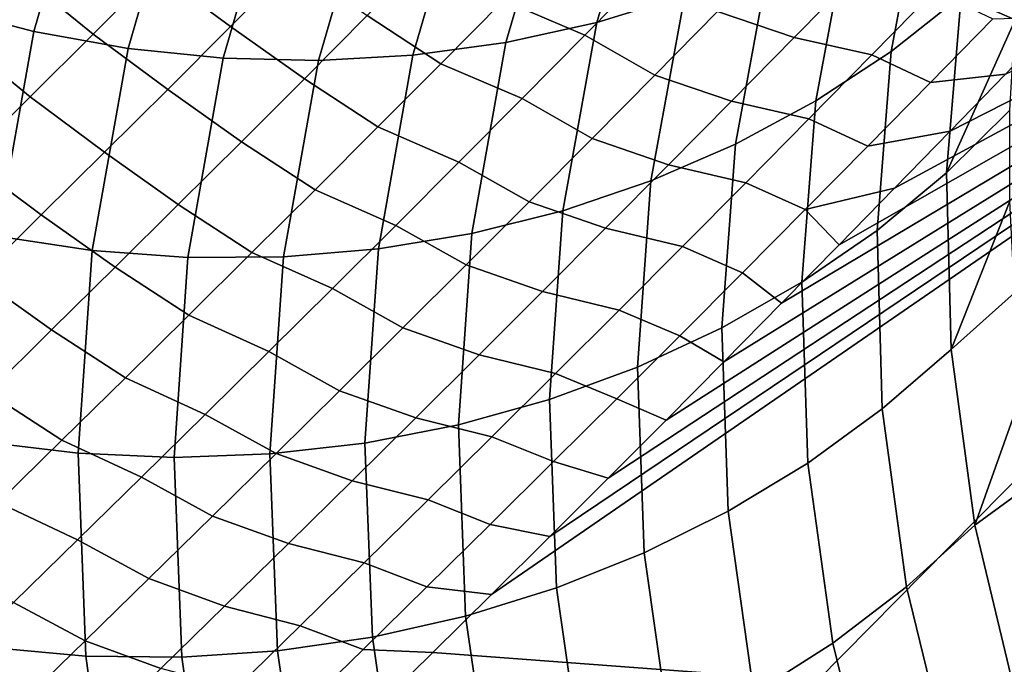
# Model space of a CAD drawing. Header units: metres. Extents: x -82 to 82, y -314 to 27.
# Tile 75 of 256: x -52.56 to -50.75, y -59.31 to -58.13. Entities that reach past the tile are written whole.
import ezdxf

# ---------------------------------------------------------------- set-up
doc = ezdxf.new("R2010")
doc.units = ezdxf.units.M
doc.layers.add('solid_K_24_41_04_000C07', color=7, linetype='CONTINUOUS')

msp = doc.modelspace()

# ---------------------------------------------------------------- linework, layer by layer
at = {"layer": 'solid_K_24_41_04_000C07'}
for points in [[(-59.170235, -58.133884, 55.175949), (-41.686405, -43.139263, 40.13504), (-41.733788, -43.245037, 40.221931), (-58.845711, -58.299686, 55.215004)], [(-58.845711, -58.299686, 55.215004), (-41.733788, -43.245037, 40.221931), (-41.78236, -43.352081, 40.309849)], [(-58.845711, -58.299686, 55.215004), (-41.78236, -43.352081, 40.309849), (-41.832191, -43.460442, 40.398838)], [(-58.845711, -58.299686, 55.215004), (-41.832191, -43.460442, 40.398838), (-41.883331, -43.57016, 40.488941)], [(-58.845711, -58.299686, 55.215004), (-41.883331, -43.57016, 40.488941), (-41.935841, -43.681271, 40.580196)], [(-58.845711, -58.299686, 55.215004), (-41.935841, -43.681271, 40.580196), (-41.989773, -43.793819, 40.672649)], [(-58.845711, -58.299686, 55.215004), (-41.989773, -43.793819, 40.672649), (-42.045158, -43.907818, 40.766315)], [(-58.845711, -58.299686, 55.215004), (-42.045158, -43.907818, 40.766315), (-42.101791, -44.023132, 40.861046), (-58.517361, -58.466511, 55.245007)], [(-58.517361, -58.466511, 55.245007), (-42.101791, -44.023132, 40.861046), (-42.159691, -44.139774, 40.956852)], [(-58.517361, -58.466511, 55.245007), (-42.159691, -44.139774, 40.956852), (-42.218922, -44.257786, 41.053776)], [(-58.517361, -58.466511, 55.245007), (-42.218922, -44.257786, 41.053776), (-42.279552, -44.377213, 41.151875)], [(-58.517361, -58.466511, 55.245007), (-42.279552, -44.377213, 41.151875), (-42.341648, -44.498096, 41.251186)], [(-58.517361, -58.466511, 55.245007), (-42.341648, -44.498096, 41.251186), (-42.405277, -44.620483, 41.351761)], [(-58.517361, -58.466511, 55.245007), (-42.405277, -44.620483, 41.351761), (-42.470509, -44.744419, 41.453651)], [(-58.517361, -58.466511, 55.245007), (-42.470509, -44.744419, 41.453651), (-42.537411, -44.869946, 41.5569), (-58.185402, -58.634319, 55.2659)], [(-58.185402, -58.634319, 55.2659), (-42.537411, -44.869946, 41.5569), (-42.605843, -44.996975, 41.661415)], [(-58.185402, -58.634319, 55.2659), (-42.605843, -44.996975, 41.661415), (-42.675678, -45.125427, 41.767097)], [(-58.185402, -58.634319, 55.2659), (-42.675678, -45.125427, 41.767097), (-42.747002, -45.255352, 41.874008)], [(-58.185402, -58.634319, 55.2659), (-42.747002, -45.255352, 41.874008), (-42.819885, -45.386799, 41.982197)], [(-58.185402, -58.634319, 55.2659), (-42.819885, -45.386799, 41.982197), (-42.894413, -45.519814, 42.091721)], [(-58.185402, -58.634319, 55.2659), (-42.894413, -45.519814, 42.091721), (-42.970665, -45.654446, 42.202637)], [(-58.185402, -58.634319, 55.2659), (-42.970665, -45.654446, 42.202637), (-43.048721, -45.790749, 42.315002), (-57.849716, -58.80304, 55.2775)], [(-57.849716, -58.80304, 55.2775), (-43.048721, -45.790749, 42.315002), (-43.108498, -45.894096, 42.400257)], [(-57.849716, -58.80304, 55.2775), (-43.108498, -45.894096, 42.400257), (-43.169365, -45.998432, 42.486378)], [(-57.849716, -58.80304, 55.2775), (-43.169365, -45.998432, 42.486378), (-43.231201, -46.10368, 42.573284)], [(-57.849716, -58.80304, 55.2775), (-43.231201, -46.10368, 42.573284), (-43.29393, -46.209793, 42.660919)], [(-57.849716, -58.80304, 55.2775), (-43.29393, -46.209793, 42.660919), (-43.357586, -46.316799, 42.749313)], [(-57.849716, -58.80304, 55.2775), (-43.357586, -46.316799, 42.749313), (-43.422218, -46.424713, 42.838486)], [(-57.849716, -58.80304, 55.2775), (-43.422218, -46.424713, 42.838486), (-43.487862, -46.533562, 42.928471)], [(-57.849716, -58.80304, 55.2775), (-43.487862, -46.533562, 42.928471), (-43.554558, -46.643368, 43.019291)], [(-57.849716, -58.80304, 55.2775), (-43.554558, -46.643368, 43.019291), (-43.622345, -46.754158, 43.110973), (-57.510269, -58.972626, 55.279663)], [(-57.510269, -58.972626, 55.279663), (-43.622345, -46.754158, 43.110973), (-43.691269, -46.865948, 43.203552)], [(-57.510269, -58.972626, 55.279663), (-43.691269, -46.865948, 43.203552), (-43.761364, -46.978764, 43.297047)], [(-57.510269, -58.972626, 55.279663), (-43.761364, -46.978764, 43.297047), (-43.832676, -47.092628, 43.391491)], [(-57.510269, -58.972626, 55.279663), (-43.832676, -47.092628, 43.391491), (-43.905239, -47.207565, 43.486908)], [(-57.510269, -58.972626, 55.279663), (-43.905239, -47.207565, 43.486908), (-43.978989, -47.323536, 43.583256)], [(-57.510269, -58.972626, 55.279663), (-43.978989, -47.323536, 43.583256), (-44.053749, -47.440445, 43.680412)], [(-57.510269, -58.972626, 55.279663), (-44.053749, -47.440445, 43.680412), (-44.12957, -47.558319, 43.778416)], [(-57.510269, -58.972626, 55.279663), (-44.12957, -47.558319, 43.778416), (-44.206493, -47.677177, 43.877293)], [(-57.510269, -58.972626, 55.279663), (-44.206493, -47.677177, 43.877293), (-44.284573, -47.79705, 43.977074)], [(-57.510269, -58.972626, 55.279663), (-44.284573, -47.79705, 43.977074), (-44.363853, -47.917961, 44.077793), (-57.16724, -59.143028, 55.272301)], [(-57.16724, -59.143028, 55.272301), (-44.363853, -47.917961, 44.077793), (-44.444389, -48.03994, 44.179482)], [(-57.16724, -59.143028, 55.272301), (-44.444389, -48.03994, 44.179482), (-44.526226, -48.163002, 44.282177)], [(-57.16724, -59.143028, 55.272301), (-44.526226, -48.163002, 44.282177), (-44.609417, -48.287182, 44.385906)], [(-57.16724, -59.143028, 55.272301), (-44.609417, -48.287182, 44.385906), (-44.694004, -48.412502, 44.490704)], [(-57.16724, -59.143028, 55.272301), (-44.694004, -48.412502, 44.490704), (-44.780041, -48.538982, 44.596603)], [(-57.16724, -59.143028, 55.272301), (-44.780041, -48.538982, 44.596603), (-44.867512, -48.666626, 44.703598)], [(-57.16724, -59.143028, 55.272301), (-44.867512, -48.666626, 44.703598), (-44.956169, -48.795303, 44.811523)], [(-57.16724, -59.143028, 55.272301), (-44.956169, -48.795303, 44.811523), (-45.046028, -48.925022, 44.920395)], [(-57.16724, -59.143028, 55.272301), (-45.046028, -48.925022, 44.920395), (-45.13715, -49.055813, 45.030247), (-56.820408, -59.314148, 55.255165)], [(-56.820408, -59.314148, 55.255165), (-45.13715, -49.055813, 45.030247), (-45.210999, -49.161236, 45.118862)], [(-56.820408, -59.314148, 55.255165), (-45.210999, -49.161236, 45.118862), (-45.285728, -49.267376, 45.208149)], [(-56.820408, -59.314148, 55.255165), (-45.285728, -49.267376, 45.208149), (-45.361362, -49.374245, 45.29813)], [(-56.820408, -59.314148, 55.255165), (-45.361362, -49.374245, 45.29813), (-45.437939, -49.481861, 45.388821)], [(-56.820408, -59.314148, 55.255165), (-45.437939, -49.481861, 45.388821), (-45.515484, -49.590237, 45.480247)], [(-56.820408, -59.314148, 55.255165), (-45.515484, -49.590237, 45.480247), (-45.594032, -49.699387, 45.572422)], [(-56.820408, -59.314148, 55.255165), (-45.594032, -49.699387, 45.572422), (-45.673611, -49.809322, 45.665371)], [(-56.820408, -59.314148, 55.255165), (-45.673611, -49.809322, 45.665371), (-45.75425, -49.920059, 45.759109)], [(-56.820408, -59.314148, 55.255165), (-45.75425, -49.920059, 45.759109), (-45.835979, -50.031612, 45.853661)], [(-56.820408, -59.314148, 55.255165), (-45.835979, -50.031612, 45.853661), (-45.918816, -50.143986, 45.949028)], [(-56.820408, -59.314148, 55.255165), (-45.918816, -50.143986, 45.949028), (-46.002541, -50.257084, 46.045082)], [(-56.820408, -59.314148, 55.255165), (-46.002541, -50.257084, 46.045082), (-46.087135, -50.370895, 46.141808), (-56.469971, -59.485954, 55.22818)], [(-56.469971, -59.485954, 55.22818), (-46.087135, -50.370895, 46.141808), (-46.172634, -50.485439, 46.239231)], [(-56.469971, -59.485954, 55.22818), (-46.172634, -50.485439, 46.239231), (-46.259079, -50.600727, 46.337376)], [(-56.469971, -59.485954, 55.22818), (-46.259079, -50.600727, 46.337376), (-46.346512, -50.716785, 46.436268)], [(-56.469971, -59.485954, 55.22818), (-46.346512, -50.716785, 46.436268), (-46.434967, -50.833622, 46.535927)], [(-56.469971, -59.485954, 55.22818), (-46.434967, -50.833622, 46.535927), (-46.52449, -50.951256, 46.636383)], [(-56.469971, -59.485954, 55.22818), (-46.52449, -50.951256, 46.636383), (-46.615116, -51.069706, 46.737659)], [(-56.469971, -59.485954, 55.22818), (-46.615116, -51.069706, 46.737659), (-46.706882, -51.188988, 46.839783)], [(-56.469971, -59.485954, 55.22818), (-46.706882, -51.188988, 46.839783), (-46.799831, -51.30912, 46.942776)], [(-56.469971, -59.485954, 55.22818), (-46.799831, -51.30912, 46.942776), (-46.894005, -51.430115, 47.046665)], [(-56.469971, -59.485954, 55.22818), (-46.894005, -51.430115, 47.046665), (-46.989437, -51.551991, 47.151474)], [(-56.469971, -59.485954, 55.22818), (-46.989437, -51.551991, 47.151474), (-47.08617, -51.674767, 47.257233)], [(-56.469971, -59.485954, 55.22818), (-47.08617, -51.674767, 47.257233), (-47.184223, -51.798447, 47.363953), (-56.115883, -59.658348, 55.191154)], [(-56.115883, -59.658348, 55.191154), (-47.184223, -51.798447, 47.363953), (-47.28334, -51.922935, 47.471481)], [(-56.115883, -59.658348, 55.191154), (-47.28334, -51.922935, 47.471481), (-47.366714, -52.027275, 47.56168)], [(-56.115883, -59.658348, 55.191154), (-47.366714, -52.027275, 47.56168), (-47.450817, -52.132172, 47.652431)], [(-56.115883, -59.658348, 55.191154), (-47.450817, -52.132172, 47.652431), (-47.535683, -52.237633, 47.743759)], [(-56.115883, -59.658348, 55.191154), (-47.535683, -52.237633, 47.743759), (-47.621338, -52.34367, 47.835674)], [(-56.115883, -59.658348, 55.191154), (-47.621338, -52.34367, 47.835674), (-47.707809, -52.450294, 47.9282)], [(-56.115883, -59.658348, 55.191154), (-47.707809, -52.450294, 47.9282), (-47.795128, -52.557514, 48.021347)], [(-56.115883, -59.658348, 55.191154), (-47.795128, -52.557514, 48.021347), (-47.883324, -52.66534, 48.115139)], [(-56.115883, -59.658348, 55.191154), (-47.883324, -52.66534, 48.115139), (-47.97242, -52.773785, 48.209591)], [(-56.115883, -59.658348, 55.191154), (-47.97242, -52.773785, 48.209591), (-48.06245, -52.882851, 48.304718)], [(-56.115883, -59.658348, 55.191154), (-48.06245, -52.882851, 48.304718), (-48.153442, -52.992558, 48.400543)], [(-56.115883, -59.658348, 55.191154), (-48.153442, -52.992558, 48.400543), (-48.245426, -53.102909, 48.497078)], [(-56.115883, -59.658348, 55.191154), (-48.245426, -53.102909, 48.497078), (-48.338425, -53.213921, 48.594345)], [(-56.115883, -59.658348, 55.191154), (-48.338425, -53.213921, 48.594345), (-48.432472, -53.325596, 48.692356)], [(-56.115883, -59.658348, 55.191154), (-48.432472, -53.325596, 48.692356), (-48.527596, -53.437946, 48.791134)], [(-56.115883, -59.658348, 55.191154), (-48.527596, -53.437946, 48.791134), (-48.623821, -53.550987, 48.890697)], [(-56.115883, -59.658348, 55.191154), (-48.623821, -53.550987, 48.890697), (-48.721092, -53.664692, 48.991009), (-55.75795, -59.831226, 55.143814)], [(-55.75795, -59.831226, 55.143814), (-48.721092, -53.664692, 48.991009), (-48.81916, -53.778973, 49.091919)], [(-55.75795, -59.831226, 55.143814), (-48.81916, -53.778973, 49.091919), (-48.918045, -53.893833, 49.193443)], [(-55.75795, -59.831226, 55.143814), (-48.918045, -53.893833, 49.193443), (-49.017792, -54.009293, 49.295609)], [(-55.75795, -59.831226, 55.143814), (-49.017792, -54.009293, 49.295609), (-49.118431, -54.125366, 49.398434)], [(-55.75795, -59.831226, 55.143814), (-49.118431, -54.125366, 49.398434), (-49.220013, -54.242065, 49.501949)], [(-55.75795, -59.831226, 55.143814), (-49.220013, -54.242065, 49.501949), (-49.322578, -54.359402, 49.606178)], [(-55.75795, -59.831226, 55.143814), (-49.322578, -54.359402, 49.606178), (-49.426163, -54.477398, 49.711147)], [(-55.75795, -59.831226, 55.143814), (-49.426163, -54.477398, 49.711147), (-49.530811, -54.596062, 49.816879)], [(-55.75795, -59.831226, 55.143814), (-49.530811, -54.596062, 49.816879), (-49.621384, -54.698318, 49.908134)], [(-55.75795, -59.831226, 55.143814), (-49.621384, -54.698318, 49.908134), (-49.712795, -54.80109, 49.999985)], [(-55.75795, -59.831226, 55.143814), (-49.712795, -54.80109, 49.999985), (-49.805069, -54.904381, 50.092445)], [(-55.75795, -59.831226, 55.143814), (-49.805069, -54.904381, 50.092445), (-49.898232, -55.008202, 50.185535)], [(-55.75795, -59.831226, 55.143814), (-49.898232, -55.008202, 50.185535), (-49.992306, -55.11256, 50.279274)], [(-55.75795, -59.831226, 55.143814), (-49.992306, -55.11256, 50.279274), (-50.087318, -55.217472, 50.373669)], [(-55.75795, -59.831226, 55.143814), (-50.087318, -55.217472, 50.373669), (-50.183296, -55.322937, 50.468739)], [(-55.75795, -59.831226, 55.143814), (-50.183296, -55.322937, 50.468739), (-50.28027, -55.42897, 50.564503)], [(-55.75795, -59.831226, 55.143814), (-50.28027, -55.42897, 50.564503), (-50.378254, -55.53558, 50.660976)], [(-55.75795, -59.831226, 55.143814), (-50.378254, -55.53558, 50.660976), (-50.477268, -55.64278, 50.758171)], [(-55.75795, -59.831226, 55.143814), (-50.477268, -55.64278, 50.758171), (-50.577194, -55.750626, 50.856068)], [(-55.75795, -59.831226, 55.143814), (-50.577194, -55.750626, 50.856068), (-50.678009, -55.859116, 50.954659), (-55.396408, -60.004543, 55.08609)], [(-55.396408, -60.004543, 55.08609), (-50.678009, -55.859116, 50.954659), (-50.779705, -55.968224, 51.053925)], [(-55.396408, -60.004543, 55.08609), (-50.779705, -55.968224, 51.053925), (-50.882286, -56.077927, 51.153858)], [(-55.396408, -60.004543, 55.08609), (-50.882286, -56.077927, 51.153858), (-50.985756, -56.18821, 51.254448)], [(-55.396408, -60.004543, 55.08609), (-50.985756, -56.18821, 51.254448), (-51.090111, -56.299042, 51.355686)], [(-55.396408, -60.004543, 55.08609), (-51.090111, -56.299042, 51.355686), (-51.195354, -56.410408, 51.457558)], [(-55.396408, -60.004543, 55.08609), (-51.195354, -56.410408, 51.457558), (-51.301483, -56.522282, 51.560055)], [(-55.396408, -60.004543, 55.08609), (-51.301483, -56.522282, 51.560055), (-51.408497, -56.634644, 51.663166)], [(-55.396408, -60.004543, 55.08609), (-51.408497, -56.634644, 51.663166), (-51.516399, -56.747467, 51.76688)], [(-55.396408, -60.004543, 55.08609), (-51.516399, -56.747467, 51.76688), (-51.625191, -56.860737, 51.871189)], [(-55.396408, -60.004543, 55.08609), (-51.625191, -56.860737, 51.871189), (-51.734867, -56.97443, 51.976078)], [(-55.396408, -60.004543, 55.08609), (-51.734867, -56.97443, 51.976078), (-51.845432, -57.08852, 52.081539)], [(-55.396408, -60.004543, 55.08609), (-51.845432, -57.08852, 52.081539), (-51.956886, -57.202988, 52.187561)], [(-55.396408, -60.004543, 55.08609), (-51.956886, -57.202988, 52.187561), (-52.069229, -57.317806, 52.294136)], [(-55.396408, -60.004543, 55.08609), (-52.069229, -57.317806, 52.294136), (-52.182461, -57.432961, 52.401253)], [(-55.396408, -60.004543, 55.08609), (-52.182461, -57.432961, 52.401253), (-52.296577, -57.548428, 52.508896)], [(-55.396408, -60.004543, 55.08609), (-52.296577, -57.548428, 52.508896), (-52.411587, -57.664181, 52.617062)], [(-51.094444, -59.345947, 54.899818), (-51.798271, -59.29327, 54.177578), (-51.690865, -59.187, 54.077366), (-49.338356, -57.568577, 53.260777)], [(-51.690865, -59.187, 54.077366), (-51.583794, -59.080589, 53.977203), (-49.338356, -57.568577, 53.260777)], [(-51.583794, -59.080589, 53.977203), (-51.477058, -58.974037, 53.877094), (-49.338356, -57.568577, 53.260777)], [(-51.477058, -58.974037, 53.877094), (-51.370655, -58.867344, 53.777031), (-49.338356, -57.568577, 53.260777)], [(-51.370655, -58.867344, 53.777031), (-51.264587, -58.760509, 53.677017), (-49.338356, -57.568577, 53.260777)], [(-51.264587, -58.760509, 53.677017), (-51.158855, -58.653538, 53.577057), (-49.338356, -57.568577, 53.260777)], [(-51.158855, -58.653538, 53.577057), (-51.053299, -58.546261, 53.476986), (-49.338356, -57.568577, 53.260777)], [(-49.338356, -57.568577, 53.260777), (-48.631454, -57.587154, 54.017094), (-50.383453, -59.342506, 55.618519), (-51.094444, -59.345947, 54.899818)], [(-51.053299, -58.546261, 53.476986), (-50.951508, -58.44236, 53.38023), (-49.338356, -57.568577, 53.260777)], [(-50.951508, -58.44236, 53.38023), (-50.849831, -58.338116, 53.283325), (-49.338356, -57.568577, 53.260777)], [(-50.849831, -58.338116, 53.283325), (-50.748295, -58.233566, 53.186302), (-49.338356, -57.568577, 53.260777)], [(-55.396408, -60.004543, 55.08609), (-52.411587, -57.664181, 52.617062), (-52.512947, -57.765682, 52.712124)], [(-52.590885, -57.733189, 66.581436), (-52.700294, -58.110638, 65.875221), (-52.530006, -58.155266, 65.874489), (-52.4221, -57.782631, 66.573845)], [(-51.396809, -57.795338, 66.375656), (-51.497585, -58.138756, 65.717979), (-51.336208, -58.088825, 65.668427), (-51.236217, -57.749977, 66.319588)], [(-55.396408, -60.004543, 55.08609), (-52.512947, -57.765682, 52.712124), (-52.61499, -57.86739, 52.807579)], [(-50.895813, -57.864304, 65.486443), (-50.957813, -58.191956, 64.848671), (-50.829617, -58.090408, 64.783531), (-50.767384, -57.766491, 65.416237)], [(-52.4221, -57.782631, 66.573845), (-52.530006, -58.155266, 65.874489), (-52.356964, -58.186588, 65.866318), (-52.250492, -57.818844, 66.558693)], [(-51.562519, -57.82737, 66.425705), (-51.664207, -58.175507, 65.761299), (-51.497585, -58.138756, 65.717979), (-51.396809, -57.795338, 66.375656)], [(-52.250492, -57.818844, 66.558693), (-52.356964, -58.186588, 65.866318), (-52.182514, -58.204353, 65.850761), (-52.077389, -57.841549, 66.536095)], [(-51.732063, -57.845825, 66.469345), (-51.834789, -58.198792, 65.79805), (-51.664207, -58.175507, 65.761299), (-51.562519, -57.82737, 66.425705)], [(-52.077389, -57.841549, 66.536095), (-52.182514, -58.204353, 65.850761), (-52.008003, -58.208435, 65.82795), (-51.904129, -57.850567, 66.506241)], [(-51.904129, -57.850567, 66.506241), (-52.008003, -58.208435, 65.82795), (-51.834789, -58.198792, 65.79805), (-51.732063, -57.845825, 66.469345)], [(-51.034153, -57.951065, 65.552208), (-51.096054, -58.282745, 64.908989), (-50.957813, -58.191956, 64.848671), (-50.895813, -57.864304, 65.486443)], [(-52.554604, -58.051712, 52.883823), (-52.439575, -57.936852, 52.776234), (-52.306026, -58.045521, 52.800869), (-52.42128, -58.160633, 52.908566)], [(-52.306026, -58.045521, 52.800869), (-52.191025, -57.930164, 52.693161), (-52.053818, -58.030502, 52.730007), (-52.169037, -58.146111, 52.837818)], [(-51.181332, -58.0261, 65.613022), (-51.243271, -58.362064, 64.963997), (-51.096054, -58.282745, 64.908989), (-51.034153, -57.951065, 65.552208)], [(-52.554604, -58.051712, 52.883823), (-52.669884, -58.16634, 52.991398), (-52.82111, -58.071655, 52.999779), (-52.717709, -57.969376, 52.903461)], [(-50.829617, -58.090408, 64.783531), (-50.730164, -58.133926, 64.409515), (-50.711182, -57.9692, 64.733368)], [(-51.66877, -58.098598, 52.741627), (-51.554108, -57.982483, 52.634048), (-51.404167, -58.045261, 52.697735), (-51.519337, -58.162014, 52.805737)], [(-51.276482, -58.119137, 52.79221), (-51.161919, -58.00246, 52.684628), (-51.020882, -58.049587, 52.774879), (-51.13567, -58.166603, 52.882626)], [(-51.803574, -58.010513, 52.675259), (-51.66877, -58.098598, 52.741627), (-51.783684, -58.214474, 52.849205), (-51.918556, -58.126415, 52.782993)], [(-51.336208, -58.088825, 65.668427), (-51.398323, -58.429298, 65.01329), (-51.243271, -58.362064, 64.963997), (-51.181332, -58.0261, 65.613022)], [(-52.42128, -58.160633, 52.908566), (-52.306026, -58.045521, 52.800869), (-52.169037, -58.146111, 52.837818), (-52.284508, -58.261482, 52.945621)], [(-52.053818, -58.030502, 52.730007), (-51.918556, -58.126415, 52.782993), (-52.033791, -58.242077, 52.890724), (-52.169037, -58.146111, 52.837818)], [(-51.404167, -58.045261, 52.697735), (-51.276482, -58.119137, 52.79221), (-51.3913, -58.235561, 52.899792), (-51.519337, -58.162014, 52.805737)], [(-52.669884, -58.16634, 52.991398), (-52.554604, -58.051712, 52.883823), (-52.42128, -58.160633, 52.908566), (-52.536789, -58.275509, 53.016251)], [(-51.13567, -58.166603, 52.882626), (-51.020882, -58.049587, 52.774879), (-50.878422, -58.080746, 52.870399), (-50.993576, -58.19828, 52.97847)], [(-50.878422, -58.080746, 52.870399), (-50.771572, -58.132275, 53.003902), (-50.885883, -58.248959, 53.111107), (-50.993576, -58.19828, 52.97847)], [(-51.783684, -58.214474, 52.849205), (-51.66877, -58.098598, 52.741627), (-51.519337, -58.162014, 52.805737), (-51.634762, -58.278515, 52.913738)], [(-51.497585, -58.138756, 65.717979), (-51.560001, -58.483932, 65.056473), (-51.398323, -58.429298, 65.01329), (-51.336208, -58.088825, 65.668427)], [(-50.957813, -58.191956, 64.848671), (-50.98373, -58.519905, 64.208046), (-50.856209, -58.414555, 64.147797), (-50.829617, -58.090408, 64.783531)], [(-50.829617, -58.090408, 64.783531), (-50.856209, -58.414555, 64.147797), (-50.730164, -58.133926, 64.409515)], [(-52.700294, -58.110638, 65.875221), (-52.768284, -58.490902, 65.166191), (-52.59687, -58.53056, 65.172195), (-52.530006, -58.155266, 65.874489)], [(-51.918556, -58.126415, 52.782993), (-51.783684, -58.214474, 52.849205), (-51.898849, -58.330101, 52.956776), (-52.033791, -58.242077, 52.890724)], [(-51.3913, -58.235561, 52.899792), (-51.276482, -58.119137, 52.79221), (-51.13567, -58.166603, 52.882626), (-51.250706, -58.283367, 52.990376)], [(-50.885883, -58.248959, 53.111107), (-50.771572, -58.132275, 53.003902), (-50.646938, -58.128754, 53.089207), (-50.748295, -58.233566, 53.186302)], [(-50.856209, -58.414555, 64.147797), (-50.739967, -58.299721, 64.082817), (-50.730164, -58.133926, 64.409515)], [(-52.169037, -58.146111, 52.837818), (-52.033791, -58.242077, 52.890724), (-52.149281, -58.357491, 52.998444), (-52.284508, -58.261482, 52.945621)], [(-51.664207, -58.175507, 65.761299), (-51.727066, -58.525539, 65.093216), (-51.560001, -58.483932, 65.056473), (-51.497585, -58.138756, 65.717979)], [(-52.785419, -58.280727, 53.098961), (-52.669884, -58.16634, 52.991398), (-52.536789, -58.275509, 53.016251), (-52.652546, -58.390144, 53.123924)], [(-52.530006, -58.155266, 65.874489), (-52.59687, -58.53056, 65.172195), (-52.422806, -58.556828, 65.170868), (-52.356964, -58.186588, 65.866318)], [(-52.536789, -58.275509, 53.016251), (-52.42128, -58.160633, 52.908566), (-52.284508, -58.261482, 52.945621), (-52.40023, -58.37661, 53.053417)], [(-51.519337, -58.162014, 52.805737), (-51.3913, -58.235561, 52.899792), (-51.506367, -58.351738, 53.007378), (-51.634762, -58.278515, 52.913738)], [(-51.250706, -58.283367, 52.990376), (-51.13567, -58.166603, 52.882626), (-50.993576, -58.19828, 52.97847), (-51.108982, -58.315556, 53.08654)], [(-52.356964, -58.186588, 65.866318), (-52.422806, -58.556828, 65.170868), (-52.247433, -58.569504, 65.162209), (-52.182514, -58.204353, 65.850761)], [(-51.834789, -58.198792, 65.79805), (-51.898212, -58.553799, 65.12323), (-51.727066, -58.525539, 65.093216), (-51.664207, -58.175507, 65.761299)], [(-52.182514, -58.204353, 65.850761), (-52.247433, -58.569504, 65.162209), (-52.072117, -58.568493, 65.146286), (-52.008003, -58.208435, 65.82795)], [(-52.008003, -58.208435, 65.82795), (-52.072117, -58.568493, 65.146286), (-51.898212, -58.553799, 65.12323), (-51.834789, -58.198792, 65.79805)], [(-51.096054, -58.282745, 64.908989), (-51.121422, -58.614792, 64.263077), (-50.98373, -58.519905, 64.208046), (-50.957813, -58.191956, 64.848671)], [(-50.993576, -58.19828, 52.97847), (-50.885883, -58.248959, 53.111107), (-51.000443, -58.365387, 53.218315), (-51.108982, -58.315556, 53.08654)], [(-51.898849, -58.330101, 52.956776), (-51.783684, -58.214474, 52.849205), (-51.634762, -58.278515, 52.913738), (-51.750439, -58.394764, 53.021736)], [(-52.033791, -58.242077, 52.890724), (-51.898849, -58.330101, 52.956776), (-52.014263, -58.445484, 53.064346), (-52.149281, -58.357491, 52.998444)], [(-51.506367, -58.351738, 53.007378), (-51.3913, -58.235561, 52.899792), (-51.250706, -58.283367, 52.990376), (-51.365997, -58.399872, 53.098122)], [(-51.000443, -58.365387, 53.218315), (-50.885883, -58.248959, 53.111107), (-50.748295, -58.233566, 53.186302), (-50.849831, -58.338116, 53.283325)], [(-52.284508, -58.261482, 52.945621), (-52.149281, -58.357491, 52.998444), (-52.265018, -58.472664, 53.106163), (-52.40023, -58.37661, 53.053417)], [(-52.652546, -58.390144, 53.123924), (-52.536789, -58.275509, 53.016251), (-52.40023, -58.37661, 53.053417), (-52.516205, -58.491493, 53.161205)], [(-51.634762, -58.278515, 52.913738), (-51.506367, -58.351738, 53.007378), (-51.621689, -58.467659, 53.114956), (-51.750439, -58.394764, 53.021736)], [(-51.365997, -58.399872, 53.098122), (-51.250706, -58.283367, 52.990376), (-51.108982, -58.315556, 53.08654), (-51.224648, -58.432575, 53.194611)], [(-51.243271, -58.362064, 64.963997), (-51.268215, -58.698483, 64.312462), (-51.121422, -58.614792, 64.263077), (-51.096054, -58.282745, 64.908989)], [(-51.108982, -58.315556, 53.08654), (-51.000443, -58.365387, 53.218315), (-51.115257, -58.48156, 53.325527), (-51.224648, -58.432575, 53.194611)], [(-50.856209, -58.414555, 64.147797), (-50.847691, -58.737988, 63.510483), (-50.740421, -58.466537, 63.753113), (-50.739967, -58.299721, 64.082817)], [(-52.014263, -58.445484, 53.064346), (-51.898849, -58.330101, 52.956776), (-51.750439, -58.394764, 53.021736), (-51.866367, -58.510765, 53.129734)], [(-51.621689, -58.467659, 53.114956), (-51.506367, -58.351738, 53.007378), (-51.365997, -58.399872, 53.098122), (-51.481541, -58.516125, 53.205872)], [(-51.115257, -58.48156, 53.325527), (-51.000443, -58.365387, 53.218315), (-50.849831, -58.338116, 53.283325), (-50.951508, -58.44236, 53.38023)], [(-52.149281, -58.357491, 52.998444), (-52.014263, -58.445484, 53.064346), (-52.129929, -58.560619, 53.171909), (-52.265018, -58.472664, 53.106163)], [(-51.398323, -58.429298, 65.01329), (-51.42297, -58.770321, 64.35582), (-51.268215, -58.698483, 64.312462), (-51.243271, -58.362064, 64.963997)], [(-52.40023, -58.37661, 53.053417), (-52.265018, -58.472664, 53.106163), (-52.381004, -58.587593, 53.213871), (-52.516205, -58.491493, 53.161205)], [(-52.768555, -58.504539, 53.23159), (-52.652546, -58.390144, 53.123924), (-52.516205, -58.491493, 53.161205), (-52.632427, -58.606136, 53.268982)], [(-51.750439, -58.394764, 53.021736), (-51.621689, -58.467659, 53.114956), (-51.737255, -58.583336, 53.222538), (-51.866367, -58.510765, 53.129734)], [(-51.481541, -58.516125, 53.205872), (-51.365997, -58.399872, 53.098122), (-51.224648, -58.432575, 53.194611), (-51.340565, -58.549332, 53.302689)], [(-50.98373, -58.519905, 64.208046), (-50.974117, -58.847176, 63.566032), (-50.847691, -58.737988, 63.510483), (-50.856209, -58.414555, 64.147797)], [(-51.560001, -58.483932, 65.056473), (-51.584492, -58.829758, 64.392822), (-51.42297, -58.770321, 64.35582), (-51.398323, -58.429298, 65.01329)], [(-51.224648, -58.432575, 53.194611), (-51.115257, -58.48156, 53.325527), (-51.23032, -58.597477, 53.432743), (-51.340565, -58.549332, 53.302689)], [(-51.115257, -58.48156, 53.325527), (-50.951508, -58.44236, 53.38023), (-51.053299, -58.546261, 53.476986)], [(-52.129929, -58.560619, 53.171909), (-52.014263, -58.445484, 53.064346), (-51.866367, -58.510765, 53.129734), (-51.982552, -58.626514, 53.237724)], [(-52.265018, -58.472664, 53.106163), (-52.129929, -58.560619, 53.171909), (-52.245846, -58.675507, 53.279469), (-52.381004, -58.587593, 53.213871)], [(-51.737255, -58.583336, 53.222538), (-51.621689, -58.467659, 53.114956), (-51.481541, -58.516125, 53.205872), (-51.597336, -58.632122, 53.313622)], [(-50.847691, -58.737988, 63.510483), (-50.73148, -58.634338, 63.420635), (-50.740421, -58.466537, 63.753113)], [(-52.516205, -58.491493, 53.161205), (-52.381004, -58.587593, 53.213871), (-52.497242, -58.702274, 53.321575), (-52.632427, -58.606136, 53.268982)], [(-51.727066, -58.525539, 65.093216), (-51.751526, -58.876331, 64.423164), (-51.584492, -58.829758, 64.392822), (-51.560001, -58.483932, 65.056473)], [(-51.115257, -58.48156, 53.325527), (-51.053299, -58.546261, 53.476986), (-51.158855, -58.653538, 53.577057), (-51.23032, -58.597477, 53.432743)], [(-51.866367, -58.510765, 53.129734), (-51.737255, -58.583336, 53.222538), (-51.853077, -58.698757, 53.33012), (-51.982552, -58.626514, 53.237724)], [(-52.59687, -58.53056, 65.172195), (-52.623184, -58.90723, 64.468819), (-52.448494, -58.928318, 64.474159), (-52.422806, -58.556828, 65.170868)], [(-51.898212, -58.553799, 65.12323), (-51.922783, -58.909679, 64.446632), (-51.751526, -58.876331, 64.423164), (-51.727066, -58.525539, 65.093216)], [(-51.597336, -58.632122, 53.313622), (-51.481541, -58.516125, 53.205872), (-51.340565, -58.549332, 53.302689), (-51.456734, -58.665833, 53.410767)], [(-51.121422, -58.614792, 64.263077), (-51.110821, -58.946209, 63.615982), (-50.974117, -58.847176, 63.566032), (-50.98373, -58.519905, 64.208046)], [(-51.340565, -58.549332, 53.302689), (-51.23032, -58.597477, 53.432743), (-51.345634, -58.713131, 53.539963), (-51.456734, -58.665833, 53.410767)], [(-52.422806, -58.556828, 65.170868), (-52.448494, -58.928318, 64.474159), (-52.272621, -58.935776, 64.472221), (-52.247433, -58.569504, 65.162209)], [(-52.247433, -58.569504, 65.162209), (-52.272621, -58.935776, 64.472221), (-52.096928, -58.929546, 64.46302), (-52.072117, -58.568493, 65.146286)], [(-52.245846, -58.675507, 53.279469), (-52.129929, -58.560619, 53.171909), (-51.982552, -58.626514, 53.237724), (-52.098984, -58.742012, 53.345718)], [(-52.072117, -58.568493, 65.146286), (-52.096928, -58.929546, 64.46302), (-51.922783, -58.909679, 64.446632), (-51.898212, -58.553799, 65.12323)], [(-52.381004, -58.587593, 53.213871), (-52.245846, -58.675507, 53.279469), (-52.362007, -58.790154, 53.38702), (-52.497242, -58.702274, 53.321575)], [(-51.853077, -58.698757, 53.33012), (-51.737255, -58.583336, 53.222538), (-51.597336, -58.632122, 53.313622), (-51.713383, -58.747868, 53.421375)], [(-51.23032, -58.597477, 53.432743), (-51.158855, -58.653538, 53.577057), (-51.264587, -58.760509, 53.677017), (-51.345634, -58.713131, 53.539963)], [(-52.632427, -58.606136, 53.268982), (-52.497242, -58.702274, 53.321575), (-52.613728, -58.816711, 53.429272), (-52.748901, -58.720535, 53.376751)], [(-51.268215, -58.698483, 64.312462), (-51.256744, -59.034321, 63.659946), (-51.110821, -58.946209, 63.615982), (-51.121422, -58.614792, 64.263077)], [(-51.982552, -58.626514, 53.237724), (-51.853077, -58.698757, 53.33012), (-51.969143, -58.813927, 53.437702), (-52.098984, -58.742012, 53.345718)], [(-51.713383, -58.747868, 53.421375), (-51.597336, -58.632122, 53.313622), (-51.456734, -58.665833, 53.410767), (-51.573158, -58.78207, 53.518848)], [(-50.847691, -58.737988, 63.510483), (-50.804729, -59.059788, 62.872948), (-50.712948, -58.803055, 63.085266), (-50.73148, -58.634338, 63.420635)], [(-52.362007, -58.790154, 53.38702), (-52.245846, -58.675507, 53.279469), (-52.098984, -58.742012, 53.345718), (-52.215664, -58.857262, 53.453705)], [(-51.456734, -58.665833, 53.410767), (-51.345634, -58.713131, 53.539963), (-51.461197, -58.828529, 53.647186), (-51.573158, -58.78207, 53.518848)], [(-52.497242, -58.702274, 53.321575), (-52.362007, -58.790154, 53.38702), (-52.478416, -58.904549, 53.494572), (-52.613728, -58.816711, 53.429272)], [(-51.969143, -58.813927, 53.437702), (-51.853077, -58.698757, 53.33012), (-51.713383, -58.747868, 53.421375), (-51.829678, -58.863354, 53.529129)], [(-51.345634, -58.713131, 53.539963), (-51.264587, -58.760509, 53.677017), (-51.370655, -58.867344, 53.777031), (-51.461197, -58.828529, 53.647186)], [(-51.42297, -58.770321, 64.35582), (-51.410759, -59.110828, 63.697586), (-51.256744, -59.034321, 63.659946), (-51.268215, -58.698483, 64.312462)], [(-52.098984, -58.742012, 53.345718), (-51.969143, -58.813927, 53.437702), (-52.085457, -58.928844, 53.54528), (-52.215664, -58.857262, 53.453705)], [(-51.829678, -58.863354, 53.529129), (-51.713383, -58.747868, 53.421375), (-51.573158, -58.78207, 53.518848), (-51.689835, -58.898052, 53.626934)], [(-50.974117, -58.847176, 63.566032), (-50.929657, -59.172821, 62.924015), (-50.804729, -59.059788, 62.872948), (-50.847691, -58.737988, 63.510483)], [(-51.573158, -58.78207, 53.518848), (-51.461197, -58.828529, 53.647186), (-51.577007, -58.943672, 53.754417), (-51.689835, -58.898052, 53.626934)], [(-51.584492, -58.829758, 64.392822), (-51.571671, -59.17514, 63.728611), (-51.410759, -59.110828, 63.697586), (-51.42297, -58.770321, 64.35582)], [(-52.478416, -58.904549, 53.494572), (-52.362007, -58.790154, 53.38702), (-52.215664, -58.857262, 53.453705), (-52.332596, -58.97226, 53.561691)], [(-50.804729, -59.059788, 62.872948), (-50.684681, -58.972641, 62.746998), (-50.712948, -58.803055, 63.085266)], [(-52.613728, -58.816711, 53.429272), (-52.478416, -58.904549, 53.494572), (-52.59507, -59.0187, 53.602119), (-52.730461, -58.930904, 53.536961)], [(-52.085457, -58.928844, 53.54528), (-51.969143, -58.813927, 53.437702), (-51.829678, -58.863354, 53.529129), (-51.94622, -58.978588, 53.636883)], [(-51.751526, -58.876331, 64.423164), (-51.738232, -59.226757, 63.752777), (-51.571671, -59.17514, 63.728611), (-51.584492, -58.829758, 64.392822)], [(-51.461197, -58.828529, 53.647186), (-51.370655, -58.867344, 53.777031), (-51.477058, -58.974037, 53.877094), (-51.577007, -58.943672, 53.754417)], [(-52.215664, -58.857262, 53.453705), (-52.085457, -58.928844, 53.54528), (-52.202023, -59.043514, 53.652863), (-52.332596, -58.97226, 53.561691)], [(-51.110821, -58.946209, 63.615982), (-51.06496, -59.27602, 62.969109), (-50.929657, -59.172821, 62.924015), (-50.974117, -58.847176, 63.566032)], [(-51.94622, -58.978588, 53.636883), (-51.829678, -58.863354, 53.529129), (-51.689835, -58.898052, 53.626934), (-51.806759, -59.013775, 53.735023)], [(-51.922783, -58.909679, 64.446632), (-51.909149, -59.265282, 63.769894), (-51.738232, -59.226757, 63.752777), (-51.751526, -58.876331, 64.423164)], [(-52.623184, -58.90723, 64.468819), (-52.60965, -59.284027, 63.766098), (-52.434715, -59.299824, 63.777927), (-52.448494, -58.928318, 64.474159)], [(-52.59507, -59.0187, 53.602119), (-52.478416, -58.904549, 53.494572), (-52.332596, -58.97226, 53.561691), (-52.449776, -59.087006, 53.669678)], [(-52.096928, -58.929546, 64.46302), (-52.083107, -59.290413, 63.779835), (-51.909149, -59.265282, 63.769894), (-51.922783, -58.909679, 64.446632)], [(-51.689835, -58.898052, 53.626934), (-51.577007, -58.943672, 53.754417), (-51.693066, -59.058556, 53.861652), (-51.806759, -59.013775, 53.735023)], [(-52.448494, -58.928318, 64.474159), (-52.434715, -59.299824, 63.777927), (-52.258747, -59.301956, 63.782516), (-52.272621, -58.935776, 64.472221)], [(-52.272621, -58.935776, 64.472221), (-52.258747, -59.301956, 63.782516), (-52.083107, -59.290413, 63.779835), (-52.096928, -58.929546, 64.46302)], [(-52.202023, -59.043514, 53.652863), (-52.085457, -58.928844, 53.54528), (-51.94622, -58.978588, 53.636883), (-52.063015, -59.093567, 53.74464)], [(-51.577007, -58.943672, 53.754417), (-51.477058, -58.974037, 53.877094), (-51.583794, -59.080589, 53.977203), (-51.693066, -59.058556, 53.861652)], [(-51.256744, -59.034321, 63.659946), (-51.209595, -59.368584, 63.007885), (-51.06496, -59.27602, 62.969109), (-51.110821, -58.946209, 63.615982)], [(-52.332596, -58.97226, 53.561691), (-52.202023, -59.043514, 53.652863), (-52.318829, -59.157928, 53.760441), (-52.449776, -59.087006, 53.669678)], [(-52.063015, -59.093567, 53.74464), (-51.94622, -58.978588, 53.636883), (-51.806759, -59.013775, 53.735023), (-51.923935, -59.129238, 53.843113)], [(-50.804729, -59.059788, 62.872948), (-50.728111, -59.379074, 62.236446), (-50.646606, -59.14304, 62.406013), (-50.684681, -58.972641, 62.746998)], [(-52.711971, -59.132603, 53.709663), (-52.59507, -59.0187, 53.602119), (-52.449776, -59.087006, 53.669678), (-52.567204, -59.2015, 53.77766)], [(-51.806759, -59.013775, 53.735023), (-51.693066, -59.058556, 53.861652), (-51.809372, -59.17318, 53.968891), (-51.923935, -59.129238, 53.843113)], [(-51.410759, -59.110828, 63.697586), (-51.362438, -59.449795, 63.040039), (-51.209595, -59.368584, 63.007885), (-51.256744, -59.034321, 63.659946)], [(-52.318829, -59.157928, 53.760441), (-52.202023, -59.043514, 53.652863), (-52.063015, -59.093567, 53.74464), (-52.180054, -59.20829, 53.852398)], [(-51.809372, -59.17318, 53.968891), (-51.693066, -59.058556, 53.861652), (-51.583794, -59.080589, 53.977203), (-51.690865, -59.187, 54.077366)], [(-50.929657, -59.172821, 62.924015), (-50.851158, -59.495937, 62.283272), (-50.728111, -59.379074, 62.236446), (-50.804729, -59.059788, 62.872948)], [(-52.449776, -59.087006, 53.669678), (-52.318829, -59.157928, 53.760441), (-52.435883, -59.272091, 53.868023), (-52.567204, -59.2015, 53.77766)], [(-52.180054, -59.20829, 53.852398), (-52.063015, -59.093567, 53.74464), (-51.923935, -59.129238, 53.843113), (-52.041359, -59.244438, 53.95121)], [(-51.571671, -59.17514, 63.728611), (-51.522308, -59.519028, 63.065323), (-51.362438, -59.449795, 63.040039), (-51.410759, -59.110828, 63.697586)], [(-51.923935, -59.129238, 53.843113), (-51.809372, -59.17318, 53.968891), (-51.925922, -59.287548, 54.076134), (-52.041359, -59.244438, 53.95121)], [(-52.435883, -59.272091, 53.868023), (-52.318829, -59.157928, 53.760441), (-52.180054, -59.20829, 53.852398), (-52.29734, -59.322758, 53.960159)], [(-51.925922, -59.287548, 54.076134), (-51.809372, -59.17318, 53.968891), (-51.690865, -59.187, 54.077366), (-51.798271, -59.29327, 54.177578)], [(-51.738232, -59.226757, 63.752777), (-51.687965, -59.575741, 63.083542), (-51.522308, -59.519028, 63.065323), (-51.571671, -59.17514, 63.728611)], [(-51.06496, -59.27602, 62.969109), (-50.984673, -59.603294, 62.323761), (-50.851158, -59.495937, 62.283272), (-50.929657, -59.172821, 62.924015)], [(-52.567204, -59.2015, 53.77766), (-52.435883, -59.272091, 53.868023), (-52.553181, -59.386002, 53.975605), (-52.684875, -59.315742, 53.885643)], [(-52.29734, -59.322758, 53.960159), (-52.180054, -59.20829, 53.852398), (-52.041359, -59.244438, 53.95121), (-52.159035, -59.359383, 54.059307)], [(-51.909149, -59.265282, 63.769894), (-51.858128, -59.619495, 63.094551), (-51.687965, -59.575741, 63.083542), (-51.738232, -59.226757, 63.752777)], [(-52.041359, -59.244438, 53.95121), (-51.925922, -59.287548, 54.076134), (-52.042717, -59.401653, 54.18338), (-52.159035, -59.359383, 54.059307)], [(-52.553181, -59.386002, 53.975605), (-52.435883, -59.272091, 53.868023), (-52.29734, -59.322758, 53.960159), (-52.414871, -59.436966, 54.067921)], [(-52.083107, -59.290413, 63.779835), (-52.031475, -59.64996, 63.098267), (-51.858128, -59.619495, 63.094551), (-51.909149, -59.265282, 63.769894)], [(-52.60965, -59.284027, 63.766098), (-52.557133, -59.659737, 63.065655), (-52.382336, -59.670158, 63.083759), (-52.434715, -59.299824, 63.777927)], [(-52.258747, -59.301956, 63.782516), (-52.206661, -59.666893, 63.094662), (-52.031475, -59.64996, 63.098267), (-52.083107, -59.290413, 63.779835)], [(-52.042717, -59.401653, 54.18338), (-51.925922, -59.287548, 54.076134), (-51.798271, -59.29327, 54.177578), (-51.875774, -59.369659, 54.249722)], [(-51.209595, -59.368584, 63.007885), (-51.127621, -59.70031, 62.357597), (-50.984673, -59.603294, 62.323761), (-51.06496, -59.27602, 62.969109)], [(-52.434715, -59.299824, 63.777927), (-52.382336, -59.670158, 63.083759), (-52.206661, -59.666893, 63.094662), (-52.258747, -59.301956, 63.782516)], [(-51.875774, -59.369659, 54.249722), (-51.798271, -59.29327, 54.177578), (-51.094444, -59.345947, 54.899818)]]:
    msp.add_3dface(points, dxfattribs=at)

doc.saveas('drawing.dxf')
